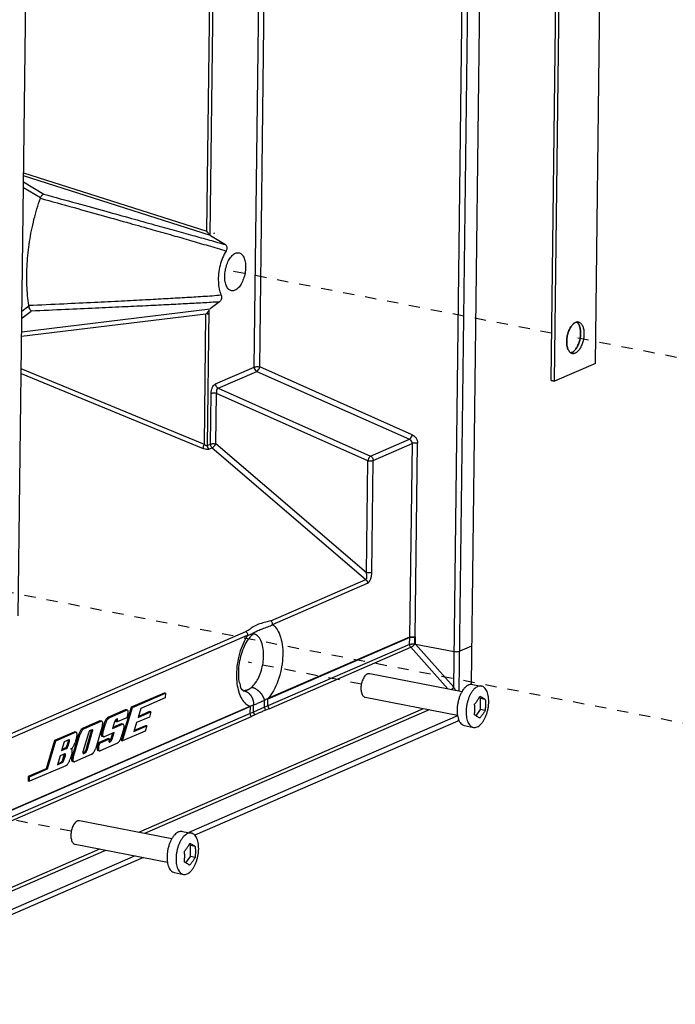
# Model space of a CAD drawing. Header units: inches. Extents: x -1 to 205, y 81 to 217.
# Tile 72 of 108: x 90.57 to 97.02, y 146.46 to 156.15. Entities that reach past the tile are written whole.
import ezdxf

# ---------------------------------------------------------------- set-up
doc = ezdxf.new("R2010")
doc.units = ezdxf.units.IN
doc.header["$LTSCALE"] = 1.1
doc.header["$MEASUREMENT"] = 0
doc.linetypes.add('DASHED', pattern=[0.2, 0.1, -0.1])
doc.layers.get('0').update_dxf_attribs({"linetype": 'CONTINUOUS'})
doc.layers.add('3_ALL_AXES', color=7, linetype='CONTINUOUS')

msp = doc.modelspace()

# ---------------------------------------------------------------- linework, layer by layer
at = {"color": 7, "linetype": 'Continuous'}
for p, q in [((95.1797, 163.1936), (95.0136, 149.612)), ((94.8983, 149.5467), (95.0643, 163.1251)), ((94.8449, 149.5832), (95.0096, 163.0468)), ((96.2379, 152.769), (96.3588, 162.6552)), ((95.8012, 152.6004), (95.9221, 162.4866)), ((95.8343, 152.594), (95.9552, 162.4802)), ((92.934, 152.735), (93.05, 162.2295)), ((92.8801, 152.7321), (92.996, 162.2061)), ((90.5571, 150.2846), (90.678, 160.1706)), ((92.4152, 154.0679), (92.4548, 157.3056)), ((92.4834, 157.3513), (92.4428, 154.0317)), ((92.4496, 154.0257), (90.61, 154.6136)), ((90.6104, 154.6446), (92.4152, 154.0679)), ((90.7762, 154.3962), (90.6086, 154.4966)), ((90.6093, 154.5533), (90.8093, 154.4334)), ((90.7751, 154.3929), (90.7762, 154.3962)), ((92.4496, 154.0257), (92.5975, 153.9371)), ((90.5938, 153.2824), (90.6626, 153.3336)), ((90.6626, 153.3336), (90.6622, 153.3368)), ((92.5372, 153.3734), (92.4477, 153.3068)), ((92.4052, 153.254), (90.5907, 153.033)), ((90.5913, 153.0807), (92.4477, 153.3068)), ((90.5929, 153.2133), (90.6863, 153.2828)), ((92.3896, 151.9721), (92.4052, 153.254)), ((92.4337, 153.2907), (92.4175, 151.961)), ((96.0702, 153.1757), (96.066, 153.1763)), ((96.066, 153.1763), (96.0702, 153.1757)), ((96.0103, 152.8665), (96.0146, 152.8659)), ((96.0146, 152.8659), (96.0103, 152.8665)), ((96.0253, 152.8894), (96.0293, 152.8931)), ((96.0293, 152.8931), (96.0253, 152.8894)), ((92.4986, 152.5666), (92.8801, 152.7321)), ((94.4356, 152.0665), (92.934, 152.735)), ((96.2379, 152.7691), (95.8343, 152.5941)), ((96.2379, 152.769), (95.8343, 152.594)), ((90.5863, 152.6707), (92.3774, 151.9317)), ((92.3896, 151.9721), (90.5868, 152.7159)), ((92.524, 152.5248), (92.9055, 152.6903)), ((92.9055, 152.6903), (94.4071, 152.0218)), ((92.4955, 152.565), (92.4986, 152.5666)), ((95.8012, 152.6006), (95.8343, 152.5941)), ((95.8343, 152.594), (95.8012, 152.6004)), ((92.4493, 151.9748), (92.4554, 152.4712)), ((92.5031, 151.9777), (92.5092, 152.4741)), ((93.9971, 151.8117), (92.5092, 152.4741)), ((92.5236, 152.5247), (92.5229, 152.5243)), ((92.524, 152.5248), (94.0256, 151.8564)), ((92.4175, 151.961), (92.4493, 151.9748)), ((93.9836, 150.7091), (92.5031, 151.9777)), ((94.0256, 151.8564), (94.4071, 152.0218)), ((94.0509, 151.8146), (94.433, 151.9803)), ((94.433, 151.9803), (94.4097, 150.0757)), ((94.4635, 150.0786), (94.4868, 151.9832)), ((92.4334, 151.9253), (92.4652, 151.9391)), ((92.4652, 151.9391), (93.9783, 150.6426)), ((93.9836, 150.7091), (93.9971, 151.8117)), ((94.0374, 150.712), (94.0509, 151.8146)), ((93.0441, 150.2374), (93.9783, 150.6426)), ((93.06, 150.2018), (93.9953, 150.6074)), ((89.8578, 148.8557), (92.7987, 150.131)), ((89.8738, 148.82), (92.8146, 150.0954)), ((92.84, 150.0768), (92.8422, 150.08)), ((94.4097, 150.0757), (93.0154, 149.471)), ((94.4098, 150.0724), (93.0155, 149.4677)), ((94.409, 150.0045), (94.4098, 150.0724)), ((94.4098, 150.0724), (94.4097, 150.0757)), ((94.46, 150.0078), (94.4609, 150.0757)), ((94.4609, 150.0757), (94.4635, 150.0786)), ((94.467, 150.0747), (94.4635, 150.0786)), ((94.4662, 150.0067), (94.467, 150.0747)), ((94.409, 150.0045), (93.0146, 149.3998)), ((93.0264, 149.3715), (94.4207, 149.9762)), ((94.4207, 149.9762), (94.7851, 149.5686)), ((94.4662, 150.0067), (94.8492, 149.9351)), ((94.8449, 149.5832), (94.4662, 150.0067)), ((95.0182, 149.9879), (94.9031, 149.938)), ((92.727, 149.5388), (92.7296, 149.5304)), ((92.7685, 149.5498), (92.7704, 149.5496)), ((92.7704, 149.5496), (92.7779, 149.549)), ((92.7779, 149.549), (92.7851, 149.5472)), ((92.7851, 149.5472), (92.7922, 149.5448)), ((95.0275, 149.6119), (95.1159, 149.5947)), ((91.9924, 149.5262), (91.6686, 149.3858)), ((91.6819, 149.3831), (92.0056, 149.5235)), ((92.005, 149.4785), (91.7631, 149.3736)), ((92.0056, 149.5235), (91.9924, 149.5262)), ((92.0056, 149.5235), (92.005, 149.4785)), ((92.9813, 149.3859), (92.9821, 149.4538)), ((93.0154, 149.471), (93.0106, 149.4683)), ((93.0146, 149.3998), (93.0155, 149.4677)), ((93.0154, 149.471), (93.0155, 149.4677)), ((95.0939, 149.4811), (95.1019, 149.4951)), ((95.1077, 149.4729), (95.0939, 149.4812)), ((95.1064, 149.365), (95.1077, 149.4729)), ((95.1539, 149.4639), (95.1077, 149.4729)), ((92.8417, 149.3957), (89.8292, 148.0893)), ((92.8418, 149.3924), (89.8292, 148.086)), ((91.6102, 149.3605), (91.4467, 149.2896)), ((91.46, 149.2869), (91.6235, 149.3578)), ((91.6686, 149.3858), (91.5715, 149.0575)), ((91.5849, 149.0551), (91.6819, 149.3831)), ((91.616, 149.3611), (91.6102, 149.3605)), ((91.6235, 149.3578), (91.6102, 149.3605)), ((91.6238, 149.3596), (91.6159, 149.3612)), ((91.6292, 149.3584), (91.6235, 149.3578)), ((91.6819, 149.3831), (91.6686, 149.3858)), ((91.7631, 149.3736), (91.7373, 149.2865)), ((91.7373, 149.2865), (91.8629, 149.3409)), ((91.8498, 149.3437), (91.7402, 149.2962)), ((91.7438, 148.1588), (94.5466, 149.3743)), ((91.8023, 148.1474), (94.6052, 149.3629)), ((91.8629, 149.3409), (91.8477, 149.2897)), ((91.8629, 149.3409), (91.8498, 149.3437)), ((92.841, 149.3245), (92.8418, 149.3924)), ((92.8726, 149.3388), (92.841, 149.3245)), ((92.8417, 149.3957), (92.8465, 149.3971)), ((92.8418, 149.3924), (92.8417, 149.3957)), ((92.8726, 149.3388), (92.8734, 149.4067)), ((92.9813, 149.3859), (92.8726, 149.3388)), ((93.0146, 149.3998), (92.9813, 149.3859)), ((93.0264, 149.3715), (92.9924, 149.3583)), ((95.0626, 149.3019), (95.1064, 149.365)), ((95.1525, 149.356), (95.1064, 149.365)), ((92.841, 149.3245), (89.8284, 148.018)), ((89.8402, 147.9897), (92.8527, 149.2962)), ((91.3591, 149.2516), (91.1956, 149.1807)), ((91.2088, 149.1779), (91.3724, 149.2489)), ((91.3649, 149.2522), (91.3591, 149.2516)), ((91.3724, 149.2489), (91.3591, 149.2516)), ((91.3727, 149.2507), (91.3648, 149.2523)), ((91.3781, 149.2495), (91.3724, 149.2489)), ((91.4467, 149.2896), (91.46, 149.2869)), ((91.5059, 149.2442), (91.4862, 149.1776)), ((91.5071, 149.2479), (91.5059, 149.2442)), ((91.5081, 149.2505), (91.5071, 149.2479)), ((91.5105, 149.2557), (91.5081, 149.2505)), ((91.5218, 149.2595), (91.5172, 149.2439)), ((91.5306, 149.2415), (91.5172, 149.2439)), ((91.5351, 149.2569), (91.5218, 149.2595)), ((91.5226, 149.2688), (91.5228, 149.2658)), ((91.5295, 149.2723), (91.5236, 149.2698)), ((91.5317, 149.2726), (91.5295, 149.2723)), ((91.6269, 149.2833), (91.5306, 149.2415)), ((91.5306, 149.2415), (91.5351, 149.2569)), ((91.6375, 149.3192), (91.6269, 149.2833)), ((91.8477, 149.2897), (91.7222, 149.2352)), ((94.8817, 149.301), (92.2359, 148.1536)), ((94.8852, 149.2503), (92.2958, 148.1274)), ((92.8848, 149.3116), (92.8527, 149.2962)), ((94.8852, 149.2503), (94.8923, 149.2638)), ((95.0626, 149.302), (95.0473, 149.3104)), ((91.1956, 149.1807), (91.2088, 149.1779)), ((91.2765, 149.1531), (91.222, 148.9686)), ((91.2353, 148.966), (91.2898, 149.1505)), ((91.2842, 149.166), (91.2667, 149.1584)), ((91.2773, 149.1567), (91.2765, 149.1531)), ((91.2898, 149.1505), (91.2765, 149.1531)), ((91.2772, 149.1629), (91.2775, 149.1594)), ((91.2775, 149.1594), (91.2773, 149.1567)), ((91.2865, 149.1662), (91.2842, 149.166)), ((91.3864, 149.2103), (91.3198, 148.9848)), ((91.4023, 149.2255), (91.3765, 149.1384)), ((91.3899, 149.1358), (91.4156, 149.2229)), ((91.4156, 149.2229), (91.4023, 149.2255)), ((91.4862, 149.1776), (91.5826, 149.2194)), ((91.5693, 149.2221), (91.4891, 149.1873)), ((91.5751, 149.2227), (91.5693, 149.2221)), ((91.5826, 149.2194), (91.5693, 149.2221)), ((91.5966, 149.1808), (91.5709, 149.0937)), ((91.5829, 149.2212), (91.575, 149.2228)), ((91.5883, 149.22), (91.5826, 149.2194)), ((91.8068, 149.1513), (91.5849, 149.0551)), ((91.7222, 149.2352), (91.6964, 149.1481)), ((91.6964, 149.1481), (91.822, 149.2026)), ((91.8089, 149.2053), (91.6993, 149.1578)), ((91.822, 149.2026), (91.8068, 149.1513)), ((91.822, 149.2026), (91.8089, 149.2053)), ((94.9488, 149.206), (95.0372, 149.1889)), ((90.9152, 149.0591), (90.8334, 148.7823)), ((90.8467, 148.7796), (90.9285, 149.0564)), ((91.108, 149.1427), (90.9152, 149.0591)), ((90.9285, 149.0564), (90.9152, 149.0591)), ((90.9285, 149.0564), (91.1212, 149.14)), ((91.0097, 149.0469), (90.984, 148.9598)), ((91.0564, 149.0672), (91.0097, 149.0469)), ((91.0487, 149.0544), (91.0351, 149.0082)), ((91.0484, 149.0056), (91.0621, 149.0517)), ((91.0487, 149.0544), (91.0621, 149.0517)), ((91.0495, 149.0641), (91.0497, 149.0607)), ((91.0587, 149.0675), (91.0564, 149.0672)), ((91.1512, 149.1166), (91.0845, 148.8911)), ((91.0978, 148.8885), (91.1645, 149.114)), ((91.1138, 149.1433), (91.108, 149.1427)), ((91.1212, 149.14), (91.108, 149.1427)), ((91.1216, 149.1418), (91.1137, 149.1434)), ((91.1353, 149.1014), (91.1171, 149.0399)), ((91.127, 149.1406), (91.1212, 149.14)), ((91.1645, 149.114), (91.1512, 149.1166)), ((91.2489, 149.1328), (91.1944, 148.9483)), ((91.4428, 149.0778), (91.3463, 149.036)), ((91.3596, 149.0333), (91.4559, 149.0751)), ((91.3765, 149.1384), (91.3899, 149.1358)), ((91.3984, 149.0965), (91.3851, 149.0989)), ((91.3983, 149.0965), (91.4039, 149.0972)), ((91.5003, 149.139), (91.4039, 149.0972)), ((91.4559, 149.0751), (91.4428, 149.0778)), ((91.4559, 149.0751), (91.4514, 149.0597)), ((91.4628, 149.0468), (91.4556, 149.0483)), ((91.457, 149.0443), (91.4628, 149.0468)), ((91.4841, 149.132), (91.4672, 149.075)), ((91.4806, 149.0724), (91.4672, 149.075)), ((91.4806, 149.0724), (91.5003, 149.139)), ((91.5849, 149.0551), (91.5715, 149.0575)), ((90.984, 148.9598), (91.0307, 148.98)), ((91.0174, 148.9828), (90.9868, 148.9695)), ((91.0174, 148.9828), (91.0307, 148.98)), ((91.0351, 149.0082), (91.0484, 149.0056)), ((91.0728, 148.9759), (91.075, 148.977)), ((91.0785, 148.9766), (91.0728, 148.9759)), ((91.222, 148.9686), (91.2353, 148.966)), ((91.3463, 149.036), (91.3356, 149)), ((91.3356, 149), (91.349, 148.9974)), ((91.3575, 148.9581), (91.3442, 148.9605)), ((91.3596, 149.0333), (91.3463, 149.036)), ((91.349, 148.9974), (91.3596, 149.0333)), ((91.3574, 148.9581), (91.363, 148.9588)), ((91.5265, 149.0297), (91.363, 148.9588)), ((91.4547, 149.044), (91.457, 149.0443)), ((91.457, 149.0443), (91.4548, 149.0447)), ((90.9688, 148.9085), (90.9431, 148.8214)), ((91.0155, 148.9288), (90.9688, 148.9085)), ((91.0078, 148.916), (90.9942, 148.8698)), ((90.9942, 148.8698), (91.0075, 148.8672)), ((91.0075, 148.8672), (91.0212, 148.9134)), ((91.0078, 148.916), (91.0212, 148.9134)), ((91.0086, 148.9257), (91.0088, 148.9223)), ((91.0178, 148.9291), (91.0155, 148.9288)), ((91.0868, 148.9374), (91.0686, 148.8759)), ((91.0845, 148.8911), (91.0978, 148.8885)), ((91.2754, 148.9208), (91.1119, 148.8499)), ((91.2043, 148.9431), (91.1947, 148.939)), ((91.1977, 148.9326), (91.2, 148.9328)), ((91.1979, 148.9333), (91.2, 148.9328)), ((91.2, 148.9328), (91.2176, 148.9404)), ((91.2043, 148.9431), (91.2176, 148.9404)), ((90.8334, 148.7823), (90.6564, 148.7055)), ((91.0243, 148.8119), (90.6691, 148.6579)), ((90.6697, 148.7029), (90.8467, 148.7796)), ((90.8334, 148.7823), (90.8467, 148.7796)), ((90.9431, 148.8214), (90.9898, 148.8417)), ((90.9765, 148.8444), (90.9459, 148.8311)), ((90.9898, 148.8417), (90.9765, 148.8444)), ((91.1064, 148.8492), (91.0931, 148.8516)), ((91.1063, 148.8492), (91.1119, 148.8499)), ((90.6564, 148.7055), (90.6558, 148.6603)), ((90.6691, 148.6579), (90.6558, 148.6603)), ((90.6697, 148.7029), (90.6564, 148.7055)), ((90.6691, 148.6579), (90.6697, 148.7029)), ((92.1727, 148.1658), (92.2611, 148.1487)), ((88.6766, 146.8286), (91.3604, 147.9925)), ((92.2391, 148.0351), (92.2471, 148.049)), ((92.2529, 148.0268), (92.2391, 148.0351)), ((92.2516, 147.9189), (92.2529, 148.0268)), ((92.2991, 148.0179), (92.2529, 148.0268)), ((91.7918, 147.9088), (88.4618, 146.4647)), ((91.7087, 147.925), (88.6275, 146.5887)), ((88.6555, 146.7828), (91.4189, 147.9812)), ((92.2079, 147.8559), (92.2516, 147.9189)), ((92.2978, 147.91), (92.2516, 147.9189)), ((92.2079, 147.8559), (92.1925, 147.8643)), ((92.094, 147.76), (92.1824, 147.7429))]:
    msp.add_line(p, q, dxfattribs=at)
at = {"color": 4, "linetype": 'DASHED'}
for p, q in [((95.8069, 153.0664), (92.597, 153.6889)), ((97.4671, 152.7443), (95.9614, 153.0364)), ((97.4234, 149.1666), (90.2806, 150.552)), ((93.9343, 149.6134), (92.8197, 149.8295)), ((91.0795, 148.1673), (89.6335, 148.4478))]:
    msp.add_line(p, q, dxfattribs=at)
at = {"color": 7, "linetype": 'Continuous'}
for centre, major_axis, ratio, start_param, end_param in [((92.4609, 154.0628), (-0.0107, -0.0375), 0.746958, 1.252625, 1.545579), ((92.4512, 153.2714), (0.0028, -0.0359), 0.940354, -1.54383, -0.990423)]:
    msp.add_ellipse(centre, major_axis=major_axis, ratio=ratio, start_param=start_param, end_param=end_param, dxfattribs=at)
for points, start_tangent, end_tangent in [([(90.6622, 153.3368), (90.6434, 153.5364), (90.6457, 153.7484), (90.669, 153.9664), (90.7126, 154.1835), (90.7751, 154.3929)], (-0.151118, 0.988516), (0.331279, 0.943533)), ([(90.7751, 154.3929), (91.1068, 154.3008), (91.3977, 154.2195), (91.655, 154.1476), (91.8822, 154.0836), (92.0775, 154.0279), (92.2543, 153.9772), (92.4274, 153.9271), (92.6022, 153.8742)], (0.963662, -0.267124), (0.949964, -0.312359)), ([(90.7762, 154.3962), (90.7838, 154.4135), (90.7957, 154.4275), (90.8093, 154.4334)], (0.278378, 0.960472), (0.999774, 0.021282)), ([(90.8093, 154.4334), (91.1336, 154.3439), (91.4202, 154.2648), (91.6735, 154.1947), (91.8967, 154.1329), (92.0935, 154.0783), (92.2744, 154.0279), (92.4396, 153.9817), (92.5975, 153.9371)], (0.963991, -0.265935), (0.961937, -0.273273)), ([(92.4428, 154.0317), (92.4353, 154.0411), (92.426, 154.0533), (92.4152, 154.0679)], (-0.637581, 0.770383), (-0.590463, 0.807065)), ([(92.5975, 153.9371), (92.6054, 153.9284), (92.6097, 153.9156), (92.6104, 153.9011), (92.6078, 153.8867), (92.6022, 153.8742)], (0.857698, -0.514155), (-0.526108, -0.850418)), ([(92.6022, 153.8742), (92.5686, 153.8076), (92.5438, 153.7313), (92.5295, 153.6507), (92.5268, 153.5715), (92.5357, 153.4992), (92.5557, 153.4391)], (-0.526108, -0.850418), (0.431431, -0.902146)), ([(92.5901, 153.6259), (92.5958, 153.6844), (92.611, 153.7415), (92.6342, 153.7916), (92.6631, 153.8299), (92.6949, 153.8525), (92.7264, 153.8573), (92.7278, 153.8571)], (0.012225, 0.999925), (0.984578, -0.174948)), ([(92.7278, 153.8571), (92.7547, 153.8439), (92.7769, 153.8134), (92.7908, 153.769), (92.7952, 153.7148)], (0.984578, -0.174948), (-0.012225, -0.999925)), ([(92.7952, 153.7148), (92.7895, 153.6564), (92.7743, 153.5993), (92.7511, 153.5492), (92.7222, 153.5109), (92.6904, 153.4883), (92.6588, 153.4834), (92.6555, 153.484)], (-0.012225, -0.999925), (-0.976168, 0.217015)), ([(92.6555, 153.484), (92.6306, 153.4969), (92.6084, 153.5273), (92.5944, 153.5718), (92.5901, 153.6259)], (-0.976168, 0.217015), (0.012225, 0.999925)), ([(92.5557, 153.4391), (92.3741, 153.4252), (92.1947, 153.4142), (92.0113, 153.4036), (91.8088, 153.3924), (91.5732, 153.3803), (91.3067, 153.3673), (91.0055, 153.3527), (90.6622, 153.3368)], (-0.995188, -0.097989), (-0.998946, -0.045905)), ([(92.5557, 153.4391), (92.5587, 153.4276), (92.5583, 153.4135), (92.5545, 153.3984), (92.5472, 153.3842), (92.5372, 153.3734)], (0.431431, -0.902146), (-0.802287, -0.596938)), ([(90.6863, 153.2828), (90.6748, 153.2965), (90.6664, 153.3153), (90.6626, 153.3336)], (-0.796385, 0.60479), (-0.084345, 0.996437)), ([(92.5372, 153.3734), (92.3737, 153.3635), (92.203, 153.3542), (92.0158, 153.3446), (91.8118, 153.3346), (91.5804, 153.3236), (91.3181, 153.3114), (91.0214, 153.2979), (90.6863, 153.2828)], (-0.997916, -0.064524), (-0.998995, -0.04483)), ([(92.4337, 153.2907), (92.4262, 153.2793), (92.4165, 153.2669), (92.4052, 153.254)], (-0.513886, -0.857858), (-0.679721, -0.733471)), ([(95.9959, 153.1281), (95.9773, 153.0921)], (-0.540296, -0.841475), (-0.381726, -0.924276)), ([(95.9773, 153.0921), (95.9959, 153.1281)], (0.381743, 0.924269), (0.540268, 0.841493)), ([(96.0181, 153.1555), (95.9959, 153.1281)], (-0.725972, -0.687724), (-0.540296, -0.841475)), ([(95.9959, 153.1281), (96.0181, 153.1555)], (0.540268, 0.841493), (0.725986, 0.68771)), ([(96.0421, 153.172), (96.0181, 153.1555)], (-0.917444, -0.397864), (-0.725972, -0.687724)), ([(96.0181, 153.1555), (96.0421, 153.172)], (0.725986, 0.68771), (0.917444, 0.397864)), ([(96.0702, 153.1757), (96.0878, 153.1679), (96.1057, 153.1478), (96.1184, 153.1172), (96.1246, 153.0792), (96.1241, 153.0359), (96.1168, 152.9921), (96.1032, 152.95), (96.0847, 152.9141), (96.0624, 152.8866), (96.0384, 152.8702)], (0.980383, -0.1971), (-0.917444, -0.397864)), ([(96.0545, 153.1758), (96.0421, 153.172)], (-0.985227, -0.171252), (-0.917444, -0.397864)), ([(96.0421, 153.172), (96.0545, 153.1758)], (0.917444, 0.397864), (0.985218, 0.171306)), ([(96.066, 153.1763), (96.0545, 153.1758)], (-0.995809, 0.091457), (-0.985227, -0.171252)), ([(96.0545, 153.1758), (96.066, 153.1763)], (0.985218, 0.171306), (0.9958, -0.091558)), ([(96.0546, 153.1744), (96.0726, 153.1542)], (0.81679, -0.576935), (0.515811, -0.856702)), ([(96.0725, 153.1542), (96.0547, 153.1744)], (-0.516113, 0.85652), (-0.816137, 0.577858)), ([(96.0852, 153.1237), (96.0725, 153.1542)], (-0.264864, 0.964286), (-0.516113, 0.85652)), ([(96.0726, 153.1542), (96.0852, 153.1237)], (0.515811, -0.856702), (0.264902, -0.964275)), ([(96.0915, 153.0855), (96.0852, 153.1237)], (-0.071186, 0.997463), (-0.264864, 0.964286)), ([(96.0852, 153.1237), (96.0915, 153.0855)], (0.264902, -0.964275), (0.071159, -0.997465)), ([(95.9637, 153.0502), (95.9565, 153.0062)], (-0.23515, -0.971959), (-0.089982, -0.995943)), ([(95.9565, 153.0062), (95.9637, 153.0502)], (0.089999, 0.995942), (0.235134, 0.971963)), ([(95.9773, 153.0921), (95.9637, 153.0502)], (-0.381726, -0.924276), (-0.23515, -0.971959)), ([(95.9637, 153.0502), (95.9773, 153.0921)], (0.235134, 0.971963), (0.381743, 0.924269)), ([(96.0837, 152.9984), (96.091, 153.0424)], (0.235134, 0.971963), (0.09, 0.995942)), ([(96.091, 153.0424), (96.0837, 152.9984)], (-0.089982, -0.995943), (-0.235151, -0.971959)), ([(96.091, 153.0424), (96.0915, 153.0855)], (0.09, 0.995942), (-0.071186, 0.997463)), ([(96.0915, 153.0855), (96.091, 153.0424)], (0.071159, -0.997465), (-0.089982, -0.995943)), ([(95.9565, 153.0062), (95.9559, 152.9631)], (-0.089982, -0.995943), (0.071159, -0.997465)), ([(95.9559, 152.9631), (95.9565, 153.0062)], (-0.071187, 0.997463), (0.089999, 0.995942)), ([(95.9559, 152.9631), (95.9622, 152.9249)], (0.071159, -0.997465), (0.264903, -0.964275)), ([(95.9622, 152.9249), (95.9559, 152.9631)], (-0.264865, 0.964285), (-0.071187, 0.997463)), ([(95.9622, 152.9249), (95.9749, 152.8944)], (0.264903, -0.964275), (0.516098, -0.85653)), ([(95.9749, 152.8944), (95.9622, 152.9249)], (-0.516114, 0.85652), (-0.264865, 0.964285)), ([(96.0293, 152.8931), (96.0515, 152.9205)], (0.725986, 0.687709), (0.540269, 0.841492)), ([(96.0515, 152.9205), (96.0293, 152.8931)], (-0.540297, -0.841475), (-0.7259, -0.687801)), ([(96.0515, 152.9205), (96.0701, 152.9565)], (0.540269, 0.841492), (0.381743, 0.924269)), ([(96.0701, 152.9565), (96.0515, 152.9205)], (-0.381726, -0.924276), (-0.540297, -0.841475)), ([(96.0701, 152.9565), (96.0837, 152.9984)], (0.381743, 0.924269), (0.235134, 0.971963)), ([(96.0837, 152.9984), (96.0701, 152.9565)], (-0.235151, -0.971959), (-0.381726, -0.924276)), ([(95.9749, 152.8944), (95.9928, 152.8742)], (0.516098, -0.85653), (0.81679, -0.576935)), ([(95.9927, 152.8742), (95.9749, 152.8944)], (-0.816139, 0.577856), (-0.516114, 0.85652)), ([(96.0103, 152.8665), (95.9927, 152.8742)], (-0.980383, 0.1971), (-0.816139, 0.577856)), ([(95.9928, 152.8742), (96.0103, 152.8665)], (0.81679, -0.576935), (0.980383, -0.197104)), ([(95.9929, 152.8728), (96.0053, 152.8766)], (0.985274, 0.170984), (0.917444, 0.397864)), ([(96.0053, 152.8766), (95.9929, 152.8728)], (-0.917444, -0.397864), (-0.985283, -0.17093)), ([(96.0053, 152.8766), (96.0253, 152.8894)], (0.917444, 0.397864), (0.758737, 0.651397)), ([(96.0146, 152.8659), (96.0384, 152.8702)], (0.995801, -0.091542), (0.917444, 0.397864)), ([(96.0384, 152.8702), (96.0146, 152.8659)], (-0.917444, -0.397864), (-0.995838, 0.091138)), ([(92.8801, 152.7321), (92.895, 152.7358), (92.9147, 152.7368), (92.934, 152.735)], (0.917444, 0.397864), (0.982959, -0.183827)), ([(92.8801, 152.7321), (92.8832, 152.7151), (92.8923, 152.7001), (92.9055, 152.6903)], (-0.012225, -0.999925), (0.910208, -0.414151)), ([(92.9055, 152.6903), (92.9168, 152.6997), (92.9273, 152.7161), (92.934, 152.735)], (0.909477, 0.415755), (0.217766, 0.976001)), ([(92.4554, 152.4712), (92.4587, 152.5008), (92.4674, 152.5288), (92.4803, 152.5512), (92.4955, 152.565)], (0.012199, 0.999926), (0.869283, 0.494315)), ([(92.4986, 152.5666), (92.5017, 152.5496), (92.5108, 152.5347), (92.524, 152.5248)], (-0.012225, -0.999925), (0.910208, -0.414151)), ([(92.5092, 152.4741), (92.4903, 152.4759), (92.4707, 152.4749), (92.4554, 152.4712)], (-0.982958, 0.18383), (-0.91744, -0.397874)), ([(92.523, 152.5244), (92.5136, 152.5139), (92.5086, 152.4961), (92.5092, 152.4741)], (-0.882305, -0.470679), (0.182976, -0.983117)), ([(94.4071, 152.0218), (94.4185, 152.0313), (94.4289, 152.0476), (94.4356, 152.0665)], (0.909452, 0.415809), (0.160859, 0.986977)), ([(94.4356, 152.0665), (94.4562, 152.053), (94.4728, 152.033), (94.4834, 152.0088), (94.4868, 151.9832)], (0.913571, -0.406678), (-0.012221, -0.999925)), ([(92.3774, 151.9317), (92.3775, 151.9332), (92.3776, 151.9348), (92.3778, 151.9363), (92.3781, 151.938), (92.3784, 151.9398), (92.3788, 151.9416), (92.3792, 151.9436), (92.3797, 151.9456), (92.3803, 151.9477), (92.3809, 151.9498), (92.3816, 151.952), (92.3823, 151.9542), (92.3831, 151.9565), (92.3839, 151.9587), (92.3848, 151.9609), (92.3856, 151.9632), (92.3865, 151.9653), (92.3875, 151.9675), (92.3885, 151.9698), (92.3896, 151.9721)], (0.028009, 0.999608), (0.427805, 0.903871)), ([(92.3896, 151.9721), (92.3913, 151.9706), (92.3931, 151.9692), (92.3949, 151.9679), (92.3966, 151.9667), (92.3988, 151.9653), (92.401, 151.964), (92.4026, 151.9631), (92.4042, 151.9624), (92.4056, 151.9618), (92.407, 151.9613), (92.4083, 151.9609), (92.4096, 151.9606), (92.4114, 151.9603), (92.413, 151.9602), (92.4142, 151.9602), (92.4154, 151.9604), (92.4165, 151.9606), (92.4175, 151.961)], (0.759807, -0.650148), (0.917466, 0.397815)), ([(92.4175, 151.961), (92.4175, 151.9585), (92.4177, 151.956), (92.418, 151.9538), (92.4184, 151.9515), (92.4189, 151.9492), (92.4196, 151.9469), (92.4203, 151.9446), (92.4212, 151.9423), (92.4223, 151.9401), (92.4234, 151.9379), (92.4246, 151.9358), (92.4259, 151.9338), (92.4273, 151.9318), (92.4288, 151.93), (92.4311, 151.9275), (92.4334, 151.9253)], (-0.012235, -0.999925), (0.753775, -0.657133)), ([(92.4493, 151.9748), (92.4511, 151.9616), (92.4566, 151.9492), (92.4652, 151.9391)], (-0.012225, -0.999925), (0.753915, -0.656972)), ([(92.4493, 151.9748), (92.4642, 151.9785), (92.4838, 151.9796), (92.5031, 151.9777)], (0.917444, 0.397864), (0.982959, -0.183827)), ([(92.4652, 151.9391), (92.4779, 151.9478), (92.4917, 151.9619), (92.5031, 151.9777)], (0.90852, 0.417842), (0.510068, 0.860134)), ([(94.4071, 152.0218), (94.4206, 152.0121), (94.4298, 151.9973), (94.433, 151.9803)], (0.917193, -0.398442), (-0.0118, -0.99993)), ([(94.4868, 151.9832), (94.468, 151.9851), (94.4484, 151.9841), (94.433, 151.9803)], (-0.982959, 0.183827), (-0.917444, -0.397864)), ([(92.4334, 151.9253), (92.419, 151.9225), (92.4001, 151.9244), (92.3774, 151.9317)], (-0.917477, -0.397789), (-0.924614, 0.380905)), ([(94.0256, 151.8564), (94.0142, 151.847), (94.0038, 151.8306), (93.9971, 151.8117)], (-0.909452, -0.415809), (-0.217805, -0.975992)), ([(94.0256, 151.8564), (94.0388, 151.8465), (94.0478, 151.8316), (94.0509, 151.8146)], (0.910208, -0.414151), (-0.012225, -0.999925)), ([(93.9971, 151.8117), (94.0164, 151.8098), (94.0361, 151.8109), (94.0509, 151.8146)], (0.982959, -0.183827), (0.917444, 0.397864)), ([(93.9785, 150.6425), (93.9845, 150.6488), (93.9881, 150.6598), (93.989, 150.6742), (93.9876, 150.6909), (93.9836, 150.7091)], (0.890764, 0.454466), (-0.28037, 0.959892)), ([(94.0374, 150.712), (94.023, 150.7083), (94.0035, 150.7072), (93.9836, 150.7091)], (-0.917443, -0.397867), (-0.982959, 0.183827)), ([(93.9953, 150.6074), (94.01, 150.6199), (94.0234, 150.6428), (94.0334, 150.675), (94.0374, 150.712)], (0.917355, 0.398069), (0.012239, 0.999925)), ([(93.9783, 150.6426), (93.9869, 150.6325), (93.9924, 150.6201), (93.9943, 150.6069)], (0.753817, -0.657084), (-0.012225, -0.999925)), ([(93.0441, 150.2374), (92.9932, 150.2225), (92.9362, 150.2079), (92.8817, 150.1845), (92.8388, 150.1555), (92.7987, 150.131)], (-0.953127, -0.302571), (-0.866633, -0.498946)), ([(93.06, 150.2018), (93.0582, 150.215), (93.0527, 150.2273), (93.0441, 150.2374)], (0.012225, 0.999925), (-0.753915, 0.656972)), ([(92.7987, 150.131), (92.8072, 150.121), (92.8128, 150.1087), (92.8146, 150.0954)], (0.753917, -0.65697), (-0.012235, -0.999925)), ([(92.8481, 150.1055), (92.8803, 150.1229), (92.9165, 150.141), (92.9621, 150.1584), (93.0155, 150.1781), (93.06, 150.2018)], (0.906756, 0.421656), (0.797962, 0.602707)), ([(93.06, 150.2018), (93.1063, 150.1509), (93.1398, 150.0747), (93.158, 149.9787), (93.1596, 149.8701), (93.1445, 149.7568), (93.1137, 149.6473), (93.0696, 149.5496), (93.0154, 149.471)], (0.810002, -0.586427), (-0.651151, -0.758948)), ([(92.8146, 150.0954), (92.7702, 150.0119), (92.7357, 149.9153), (92.7136, 149.8119), (92.7053, 149.7087)], (-0.54109, -0.840965), (-0.01373, -0.999906)), ([(92.7702, 149.5481), (92.7614, 149.5587), (92.7464, 149.5905), (92.733, 149.644), (92.7271, 149.7165), (92.7322, 149.8013), (92.7492, 149.8891), (92.7765, 149.97), (92.8096, 150.0355), (92.84, 150.0768)], (0.997368, -0.072509), (0.584727, 0.81123)), ([(92.8146, 150.0954), (92.8481, 150.1055)], (0.994043, 0.108993), (0.906756, 0.421656)), ([(92.8422, 150.08), (92.8676, 150.103), (92.8704, 150.1043)], (0.572356, 0.820005), (0.907426, 0.420213)), ([(92.9726, 149.8962), (92.9662, 149.9772), (92.9453, 150.0438), (92.9121, 150.0894), (92.8718, 150.1092)], (0.012225, 0.999925), (-0.984554, 0.175083)), ([(94.4097, 150.0757), (94.4246, 150.0794), (94.4442, 150.0805), (94.4635, 150.0786)], (0.917444, 0.397864), (0.982959, -0.183827)), ([(94.4108, 150.0728), (94.4114, 150.0731), (94.4123, 150.0734), (94.4132, 150.0737), (94.4152, 150.0743), (94.4173, 150.0748), (94.4197, 150.0753), (94.4222, 150.0757), (94.4251, 150.0762), (94.428, 150.0765), (94.4315, 150.0768), (94.435, 150.077), (94.439, 150.0772), (94.443, 150.0772), (94.4474, 150.077), (94.4517, 150.0768), (94.4541, 150.0766), (94.4564, 150.0763), (94.4587, 150.076), (94.4598, 150.0759), (94.4609, 150.0757)], (0.931489, 0.363769), (0.987618, -0.156878)), ([(94.4609, 150.0757), (94.4629, 150.0746), (94.4649, 150.0737), (94.467, 150.0747)], (0.847097, -0.531438), (0.735891, 0.6771)), ([(94.409, 150.0045), (94.4098, 150.0048), (94.4106, 150.0051), (94.4115, 150.0054), (94.4124, 150.0058), (94.4144, 150.0063), (94.4165, 150.0069), (94.4189, 150.0074), (94.4214, 150.0078), (94.4242, 150.0082), (94.4272, 150.0086), (94.4307, 150.0089), (94.4342, 150.0091), (94.4382, 150.0092), (94.4422, 150.0093), (94.4466, 150.0091), (94.4509, 150.0089), (94.4532, 150.0087), (94.4556, 150.0084), (94.4578, 150.0081), (94.4589, 150.008), (94.46, 150.0078)], (0.917504, 0.397727), (0.987617, -0.156887)), ([(94.4207, 149.9762), (94.4148, 149.9847), (94.4108, 149.9943), (94.409, 150.0045)], (-0.660776, 0.750583), (-0.06318, 0.998002)), ([(94.4207, 149.9762), (94.4328, 149.9835), (94.447, 149.9949), (94.46, 150.0078)], (0.909042, 0.416704), (0.665185, 0.746679)), ([(94.46, 150.0078), (94.462, 150.0066), (94.4647, 150.0056), (94.4662, 150.0067)], (0.847095, -0.531442), (0.37261, 0.927988)), ([(94.8492, 149.9351), (94.8685, 149.9332), (94.8882, 149.9343), (94.9031, 149.938)], (0.982959, -0.183827), (0.917444, 0.397864)), ([(92.854, 149.582), (92.8918, 149.6251), (92.9246, 149.6823), (92.9501, 149.7497), (92.9665, 149.8227), (92.9726, 149.8962)], (0.749473, 0.662034), (0.012225, 0.999925)), ([(92.7053, 149.7087), (92.7104, 149.6173), (92.727, 149.5388)], (-0.011439, -0.999935), (0.291926, -0.956441)), ([(92.8164, 149.5569), (92.8134, 149.5556), (92.8091, 149.5541), (92.8048, 149.5527), (92.8005, 149.5515), (92.7961, 149.5506), (92.793, 149.55), (92.79, 149.5496), (92.7869, 149.5493), (92.7839, 149.5491), (92.7809, 149.549), (92.7779, 149.549)], (-0.917457, -0.397835), (-0.999779, 0.021002)), ([(92.7922, 149.5448), (92.8017, 149.5408), (92.8063, 149.5383), (92.811, 149.5357), (92.8162, 149.5322), (92.8214, 149.5285), (92.8312, 149.5199), (92.8359, 149.5151), (92.8404, 149.51), (92.8446, 149.5047), (92.8486, 149.499), (92.8523, 149.4932), (92.8558, 149.4871), (92.859, 149.4808), (92.8618, 149.4743), (92.8644, 149.4677), (92.8666, 149.4611), (92.8685, 149.4543), (92.8701, 149.4475), (92.8714, 149.4407), (92.8724, 149.4339), (92.8731, 149.4271), (92.8735, 149.4204), (92.8736, 149.4135), (92.8734, 149.4067)], (0.937078, -0.349119), (-0.047877, -0.998853)), ([(92.854, 149.582), (92.8491, 149.5778), (92.8443, 149.5739), (92.8396, 149.5704), (92.835, 149.5671), (92.829, 149.5634), (92.823, 149.56), (92.8197, 149.5584), (92.8164, 149.5569)], (-0.74956, -0.661936), (-0.917457, -0.397835)), ([(92.8687, 149.578), (92.8657, 149.5789), (92.854, 149.582)], (-0.947831, 0.318773), (-0.978366, 0.20688)), ([(92.9821, 149.4538), (92.9805, 149.4599), (92.9786, 149.466), (92.9764, 149.472), (92.974, 149.478), (92.9713, 149.484), (92.9683, 149.4901), (92.9649, 149.4961), (92.9613, 149.5022), (92.9575, 149.5081), (92.9533, 149.514), (92.9489, 149.5198), (92.9442, 149.5254), (92.9394, 149.5309), (92.9343, 149.5362), (92.929, 149.5413), (92.9236, 149.5461), (92.918, 149.5507), (92.9123, 149.555), (92.9065, 149.5591), (92.9007, 149.5628), (92.8948, 149.5663), (92.8889, 149.5694), (92.8838, 149.5719), (92.8787, 149.5742), (92.8737, 149.5762), (92.8687, 149.578)], (-0.239451, 0.970908), (-0.947831, 0.318772)), ([(94.8221, 149.5613), (94.8238, 149.5627), (94.8261, 149.5646), (94.8283, 149.5665), (94.8305, 149.5685), (94.8326, 149.5704), (94.8347, 149.5724), (94.8367, 149.5743), (94.8386, 149.5762), (94.8404, 149.5781), (94.8428, 149.5807), (94.8449, 149.5832)], (0.780679, 0.624933), (0.648735, 0.761014)), ([(94.8619, 149.5537), (94.8609, 149.5552), (94.8527, 149.5685), (94.8449, 149.5832)], (-0.570778, 0.821104), (-0.429872, 0.90289)), ([(94.925, 149.5417), (94.9183, 149.5296), (94.9043, 149.4992), (94.8928, 149.4661), (94.8842, 149.4313), (94.8787, 149.3957), (94.8766, 149.3606), (94.8779, 149.3269), (94.88, 149.3095)], (-0.510771, -0.859717), (0.152413, -0.988317)), ([(94.9905, 149.6071), (94.9711, 149.5957), (94.9523, 149.5786), (94.9345, 149.5563), (94.925, 149.5417)], (-0.917444, -0.397864), (-0.510771, -0.859717)), ([(95.0789, 149.5899), (95.0605, 149.5793), (95.0426, 149.5635), (95.0256, 149.543), (95.0099, 149.5184), (94.9961, 149.4904), (94.9845, 149.4597), (94.9754, 149.4271), (94.969, 149.3936), (94.9656, 149.36), (94.9652, 149.3273), (94.9678, 149.2963), (94.9734, 149.268), (94.9818, 149.243), (94.9928, 149.2221), (95.0061, 149.2058), (95.0213, 149.1946), (95.0372, 149.1889)], (-0.917444, -0.397864), (0.9816, -0.190951)), ([(94.9905, 149.6071), (95.0099, 149.6124), (95.0275, 149.6119)], (0.917444, 0.397864), (0.981793, -0.189955)), ([(95.0741, 149.1937), (95.0925, 149.2044), (95.1104, 149.2202), (95.1275, 149.2406), (95.1431, 149.2652), (95.1569, 149.2932), (95.1685, 149.324), (95.1777, 149.3565), (95.184, 149.3901), (95.1875, 149.4237), (95.1879, 149.4564), (95.1852, 149.4873), (95.1796, 149.5157), (95.1712, 149.5407), (95.1602, 149.5616), (95.1469, 149.5779), (95.1317, 149.5891), (95.1159, 149.5947)], (0.917444, 0.397864), (-0.9816, 0.190951)), ([(95.1159, 149.5947), (95.115, 149.5949), (95.0973, 149.5952), (95.0789, 149.5899)], (-0.9816, 0.190951), (-0.917444, -0.397864)), ([(92.7296, 149.5304), (92.7569, 149.4692), (92.7957, 149.4216), (92.8417, 149.3957)], (0.31273, -0.949842), (0.956771, -0.290844)), ([(92.9821, 149.4538), (92.9454, 149.4377), (92.9101, 149.4224), (92.8734, 149.4067)], (-0.914322, -0.404989), (-0.920536, -0.390658)), ([(93.0095, 149.4679), (93.0004, 149.4646), (92.9914, 149.4593), (92.9821, 149.4538)], (-0.966605, -0.25627), (-0.862445, -0.506151)), ([(93.0155, 149.4677), (93.0123, 149.4676), (93.0095, 149.4679)], (-0.997507, -0.070564), (-0.928609, 0.37106)), ([(95.0486, 149.4183), (95.0595, 149.4316), (95.0692, 149.4443), (95.078, 149.4566), (95.0863, 149.469), (95.0939, 149.4811)], (0.644886, 0.764279), (0.515378, 0.856963)), ([(95.1019, 149.4951), (95.112, 149.4896), (95.1214, 149.4843), (95.1302, 149.4791), (95.1385, 149.474), (95.1464, 149.469), (95.1539, 149.4639)], (0.881888, -0.47146), (0.821226, -0.570603)), ([(95.1539, 149.4639), (95.155, 149.445), (95.1556, 149.427), (95.1557, 149.4095), (95.1552, 149.3921), (95.1542, 149.3744), (95.1525, 149.356)], (0.077804, -0.996969), (-0.105175, -0.994454)), ([(91.6375, 149.3192), (91.64, 149.3351), (91.6379, 149.3491), (91.6319, 149.3574), (91.6292, 149.3583)], (0.283454, 0.958986), (-0.981952, 0.18913)), ([(92.8475, 149.3977), (92.8448, 149.3949), (92.8418, 149.3924)], (-0.612, -0.790858), (-0.775655, -0.631157)), ([(92.8734, 149.4067), (92.8647, 149.4044), (92.8562, 149.402), (92.8475, 149.3977)], (-0.965152, -0.261691), (-0.853552, -0.521007)), ([(92.8726, 149.3387), (92.8728, 149.3366), (92.8731, 149.3348), (92.8735, 149.333), (92.8745, 149.3294), (92.8751, 149.3276), (92.8758, 149.3258), (92.8766, 149.324), (92.8774, 149.3223), (92.8783, 149.3206), (92.8793, 149.3189), (92.8804, 149.3173), (92.8814, 149.3158), (92.8831, 149.3136), (92.8848, 149.3116)], (0.09964, -0.995024), (0.677818, -0.73523)), ([(92.9924, 149.3583), (92.957, 149.343), (92.9201, 149.3269), (92.8848, 149.3116)], (-0.937254, -0.348648), (-0.898642, -0.438682)), ([(92.9813, 149.3859), (92.983, 149.376), (92.9868, 149.3666), (92.9924, 149.3583)], (0.066893, -0.99776), (0.643064, -0.765812)), ([(93.0146, 149.3998), (93.0149, 149.3968), (93.0155, 149.3937), (93.0159, 149.3918), (93.0164, 149.39), (93.0169, 149.3881), (93.0176, 149.3863), (93.0183, 149.3845), (93.0191, 149.3827), (93.0199, 149.381), (93.0208, 149.3793), (93.0228, 149.3761), (93.0239, 149.3746), (93.025, 149.3731), (93.0264, 149.3715)], (0.063267, -0.997997), (0.660839, -0.750527)), ([(95.0473, 149.3104), (95.049, 149.3288), (95.05, 149.3465), (95.0504, 149.3639), (95.0504, 149.3813), (95.0498, 149.3993), (95.0486, 149.4183)], (0.105175, 0.994454), (-0.077804, 0.996969)), ([(95.1525, 149.356), (95.1446, 149.3421), (95.1365, 149.3292), (95.1281, 149.3167), (95.1193, 149.3045), (95.1098, 149.2921), (95.0993, 149.2792)], (-0.482763, -0.875751), (-0.644886, -0.764279)), ([(91.3868, 149.2402), (91.3807, 149.2485), (91.3781, 149.2494)], (-0.335869, 0.941909), (-0.981952, 0.18913)), ([(91.4467, 149.2896), (91.4293, 149.2766), (91.4139, 149.2544), (91.4023, 149.2255)], (-0.917444, -0.397864), (-0.283454, -0.958986)), ([(91.46, 149.2869), (91.4426, 149.2739), (91.4272, 149.2517), (91.4156, 149.2229)], (-0.917444, -0.397864), (-0.283454, -0.958986)), ([(91.5236, 149.2698), (91.5167, 149.2646), (91.5105, 149.2557)], (-0.917444, -0.397864), (-0.466431, -0.884558)), ([(91.5228, 149.2658), (91.5218, 149.2595)], (-0.015034, -0.999887), (-0.283454, -0.958986)), ([(91.5361, 149.2633), (91.5353, 149.2689), (91.5328, 149.2722), (91.5317, 149.2726)], (0.014862, 0.99989), (-0.984653, 0.174525)), ([(91.5351, 149.2569), (91.5361, 149.2633)], (0.283454, 0.958986), (0.014862, 0.99989)), ([(92.8527, 149.2962), (92.8514, 149.2978), (92.8502, 149.2993), (92.8492, 149.3008), (92.8472, 149.304), (92.8463, 149.3057), (92.8454, 149.3074), (92.8446, 149.3092), (92.8439, 149.311), (92.8433, 149.3128), (92.8427, 149.3147), (92.8422, 149.3165), (92.8418, 149.3184), (92.8413, 149.3214), (92.841, 149.3245)], (-0.660881, 0.750491), (-0.063373, 0.99799)), ([(94.88, 149.3095), (94.8825, 149.2958), (94.8903, 149.268)], (0.152413, -0.988317), (0.342084, -0.939669)), ([(94.8961, 149.2559), (94.8852, 149.2503)], (-0.862123, -0.506698), (-0.917168, -0.398502)), ([(94.8903, 149.268), (94.9011, 149.2446)], (0.342084, -0.939669), (0.500864, -0.865526)), ([(94.9011, 149.2446), (94.9146, 149.2261), (94.9303, 149.2132), (94.9477, 149.2063), (94.9488, 149.206)], (0.500864, -0.865526), (0.981793, -0.189955)), ([(95.0993, 149.2792), (95.0919, 149.2842), (95.0842, 149.2892), (95.0759, 149.2942), (95.0671, 149.2994), (95.0626, 149.302)], (-0.821226, 0.570603), (-0.870474, 0.492214)), ([(91.1956, 149.1807), (91.1782, 149.1677), (91.1628, 149.1455), (91.1512, 149.1166)], (-0.917444, -0.397864), (-0.283454, -0.958986)), ([(91.2088, 149.1779), (91.1915, 149.165), (91.1761, 149.1428), (91.1645, 149.114)], (-0.917444, -0.397864), (-0.283454, -0.958986)), ([(91.2536, 149.1443), (91.2489, 149.1328)], (-0.466389, -0.88458), (-0.283454, -0.958986)), ([(91.2667, 149.1584), (91.2597, 149.1532), (91.2536, 149.1443)], (-0.917444, -0.397864), (-0.466389, -0.88458)), ([(91.2898, 149.1505), (91.2908, 149.1569), (91.29, 149.1625), (91.2876, 149.1658), (91.2864, 149.1662)], (0.283454, 0.958986), (-0.984677, 0.174386)), ([(91.3864, 149.2103), (91.3888, 149.2262), (91.3868, 149.2402)], (0.283454, 0.958986), (-0.335869, 0.941909)), ([(91.5966, 149.1808), (91.5991, 149.1967), (91.597, 149.2107), (91.591, 149.219), (91.5883, 149.2199)], (0.283454, 0.958986), (-0.981952, 0.18913)), ([(95.0372, 149.1889), (95.038, 149.1887), (95.0558, 149.1885), (95.0741, 149.1937)], (0.9816, -0.190951), (0.917444, 0.397864)), ([(91.0497, 149.0607), (91.0487, 149.0544)], (-0.015034, -0.999887), (-0.283454, -0.958986)), ([(91.0621, 149.0517), (91.063, 149.0581), (91.0622, 149.0637), (91.0598, 149.067), (91.0587, 149.0674)], (0.283454, 0.958986), (-0.984677, 0.174386)), ([(91.1357, 149.1313), (91.1296, 149.1396), (91.127, 149.1405)], (-0.335869, 0.941909), (-0.981952, 0.18913)), ([(91.1353, 149.1014), (91.1377, 149.1173), (91.1357, 149.1313)], (0.283454, 0.958986), (-0.335869, 0.941909)), ([(91.3741, 149.1224), (91.3762, 149.1083), (91.3822, 149.1), (91.385, 149.0991)], (-0.012225, -0.999925), (0.984785, -0.173775)), ([(91.3765, 149.1384), (91.3752, 149.1331), (91.3744, 149.1277), (91.3741, 149.1224)], (-0.283454, -0.958986), (-0.012225, -0.999925)), ([(91.3899, 149.1358), (91.3886, 149.1305), (91.3877, 149.1252), (91.3874, 149.1199)], (-0.283454, -0.958986), (-0.012225, -0.999925)), ([(91.3874, 149.1199), (91.3895, 149.1059), (91.3955, 149.0976), (91.3983, 149.0966)], (-0.012225, -0.999925), (0.984774, -0.173842)), ([(91.4514, 149.0597), (91.4509, 149.0576), (91.4505, 149.0555), (91.4504, 149.0533)], (-0.283454, -0.958986), (-0.012225, -0.999925)), ([(91.4504, 149.0533), (91.4512, 149.0477), (91.4536, 149.0444), (91.4547, 149.0441)], (-0.012225, -0.999925), (0.981947, -0.189154)), ([(91.4557, 149.0539), (91.4522, 149.0509)], (-0.708476, -0.705735), (-0.83456, -0.550917)), ([(91.4626, 149.0635), (91.4565, 149.0547), (91.4557, 149.0539)], (-0.466398, -0.884575), (-0.708476, -0.705735)), ([(91.4672, 149.075), (91.4626, 149.0635)], (-0.283454, -0.958986), (-0.466398, -0.884575)), ([(91.4628, 149.0468), (91.4698, 149.052), (91.4759, 149.0609)], (0.917444, 0.397864), (0.466431, 0.884558)), ([(91.4759, 149.0609), (91.4806, 149.0724)], (0.466431, 0.884558), (0.283454, 0.958986)), ([(91.5265, 149.0297), (91.5439, 149.0427), (91.5593, 149.0649), (91.5595, 149.0653)], (0.917444, 0.397864), (0.463406, 0.886146)), ([(91.5595, 149.0653), (91.5709, 149.0937)], (0.463406, 0.886146), (0.283454, 0.958986)), ([(91.0351, 149.0082), (91.0305, 148.9967), (91.0244, 148.9879), (91.0174, 148.9828)], (-0.283454, -0.958986), (-0.917444, -0.397864)), ([(91.0307, 148.98), (91.0376, 148.9852), (91.0438, 148.9941), (91.0484, 149.0056)], (0.917444, 0.397864), (0.283454, 0.958986)), ([(91.075, 148.977), (91.0901, 148.9889)], (0.891309, 0.453396), (0.683014, 0.730405)), ([(91.0868, 148.9374), (91.0893, 148.9533), (91.0872, 148.9673), (91.0811, 148.9756), (91.0785, 148.9765)], (0.283454, 0.958986), (-0.981952, 0.18913)), ([(91.0901, 148.9889), (91.1055, 149.0111), (91.1171, 149.0399)], (0.683014, 0.730405), (0.283454, 0.958986)), ([(91.222, 148.9686), (91.2174, 148.9571), (91.2112, 148.9483), (91.2043, 148.9431)], (-0.283454, -0.958986), (-0.917444, -0.397864)), ([(91.2176, 148.9404), (91.2245, 148.9456), (91.2307, 148.9545), (91.2353, 148.966)], (0.917444, 0.397864), (0.283454, 0.958986)), ([(91.2754, 148.9208), (91.2928, 148.9338), (91.3082, 148.956), (91.3198, 148.9848)], (0.917444, 0.397864), (0.283454, 0.958986)), ([(91.3332, 148.984), (91.3353, 148.97)], (-0.012225, -0.999925), (0.335278, -0.942119)), ([(91.3356, 149), (91.3343, 148.9947), (91.3335, 148.9893), (91.3332, 148.984)], (-0.283454, -0.958986), (-0.012225, -0.999925)), ([(91.3353, 148.97), (91.3413, 148.9616), (91.3441, 148.9607)], (0.335278, -0.942119), (0.984785, -0.173775)), ([(91.349, 148.9974), (91.3477, 148.9922), (91.3468, 148.9868), (91.3465, 148.9815)], (-0.283454, -0.958986), (-0.012225, -0.999925)), ([(91.3465, 148.9815), (91.3486, 148.9675), (91.3546, 148.9592), (91.3574, 148.9583)], (-0.012225, -0.999925), (0.984774, -0.173842)), ([(90.9942, 148.8698), (90.9896, 148.8584), (90.9835, 148.8495), (90.9765, 148.8444)], (-0.283454, -0.958986), (-0.917444, -0.397864)), ([(90.9898, 148.8417), (90.9967, 148.8468), (91.0029, 148.8557), (91.0075, 148.8672)], (0.917444, 0.397864), (0.283454, 0.958986)), ([(91.0088, 148.9223), (91.0078, 148.916)], (-0.015034, -0.999887), (-0.283454, -0.958986)), ([(91.0212, 148.9134), (91.0221, 148.9198), (91.0213, 148.9253), (91.0189, 148.9286), (91.0178, 148.929)], (0.283454, 0.958986), (-0.984677, 0.174386)), ([(91.0243, 148.8119), (91.0416, 148.8249), (91.057, 148.8471), (91.0686, 148.8759)], (0.917444, 0.397864), (0.283454, 0.958986)), ([(91.0821, 148.8751), (91.0841, 148.8611)], (-0.012225, -0.999925), (0.335278, -0.942119)), ([(91.0845, 148.8911), (91.0832, 148.8858), (91.0824, 148.8804), (91.0821, 148.8751)], (-0.283454, -0.958986), (-0.012225, -0.999925)), ([(91.0841, 148.8611), (91.0902, 148.8527), (91.093, 148.8518)], (0.335278, -0.942119), (0.984785, -0.173775)), ([(91.0954, 148.8726), (91.0975, 148.8586), (91.1035, 148.8503), (91.1063, 148.8493)], (-0.012225, -0.999925), (0.984774, -0.173842)), ([(91.0978, 148.8885), (91.0965, 148.8832), (91.0957, 148.8779), (91.0954, 148.8726)], (-0.283454, -0.958986), (-0.012225, -0.999925)), ([(91.1944, 148.9483), (91.1939, 148.9462), (91.1936, 148.944), (91.1934, 148.9419)], (-0.283454, -0.958986), (-0.012225, -0.999925)), ([(91.1934, 148.9419), (91.1943, 148.9363), (91.1967, 148.933), (91.1977, 148.9326)], (-0.012225, -0.999925), (0.981973, -0.189021)), ([(92.0703, 148.0956), (92.0635, 148.0836), (92.0495, 148.0532), (92.038, 148.0201), (92.0294, 147.9852), (92.0239, 147.9497), (92.0218, 147.9146), (92.0231, 147.8809), (92.0252, 147.8634)], (-0.510771, -0.859717), (0.152413, -0.988317)), ([(92.1358, 148.161), (92.1164, 148.1496), (92.0975, 148.1325), (92.0797, 148.1103), (92.0703, 148.0956)], (-0.917444, -0.397864), (-0.510771, -0.859717)), ([(92.2242, 148.1439), (92.2058, 148.1332), (92.1878, 148.1174), (92.1708, 148.097), (92.1552, 148.0724), (92.1413, 148.0444), (92.1297, 148.0136), (92.1206, 147.9811), (92.1142, 147.9475), (92.1108, 147.9139), (92.1104, 147.8812), (92.113, 147.8503), (92.1186, 147.8219), (92.1271, 147.7969), (92.1381, 147.776), (92.1513, 147.7597), (92.1665, 147.7485), (92.1824, 147.7429)], (-0.917444, -0.397864), (0.9816, -0.190951)), ([(92.1358, 148.161), (92.1551, 148.1664), (92.1727, 148.1658)], (0.917444, 0.397864), (0.981793, -0.189955)), ([(92.2193, 147.7477), (92.2377, 147.7583), (92.2557, 147.7741), (92.2727, 147.7946), (92.2883, 147.8191), (92.3021, 147.8472), (92.3138, 147.8779), (92.3229, 147.9105), (92.3292, 147.944), (92.3327, 147.9776), (92.3331, 148.0103), (92.3304, 148.0413), (92.3248, 148.0696), (92.3164, 148.0946), (92.3054, 148.1155), (92.2921, 148.1318), (92.2769, 148.143), (92.2611, 148.1487)], (0.917444, 0.397864), (-0.9816, 0.190951)), ([(92.2611, 148.1487), (92.2602, 148.1488), (92.2425, 148.1491), (92.2242, 148.1439)], (-0.9816, 0.190951), (-0.917444, -0.397864)), ([(92.1939, 147.9722), (92.2047, 147.9855), (92.2144, 147.9982), (92.2232, 148.0106), (92.2315, 148.0229), (92.2391, 148.0351)], (0.644886, 0.764279), (0.515378, 0.856963)), ([(92.2471, 148.049), (92.2572, 148.0435), (92.2666, 148.0382), (92.2754, 148.0331), (92.2837, 148.028), (92.2916, 148.0229), (92.2991, 148.0179)], (0.881888, -0.47146), (0.821226, -0.570603)), ([(92.2991, 148.0179), (92.3003, 147.9989), (92.3008, 147.9809), (92.3009, 147.9634), (92.3004, 147.9461), (92.2994, 147.9284), (92.2978, 147.91)], (0.077804, -0.996969), (-0.105175, -0.994454)), ([(92.1925, 147.8643), (92.1942, 147.8827), (92.1952, 147.9004), (92.1957, 147.9178), (92.1956, 147.9353), (92.195, 147.9533), (92.1939, 147.9722)], (0.105175, 0.994454), (-0.077804, 0.996969)), ([(92.2978, 147.91), (92.2898, 147.8961), (92.2817, 147.8831), (92.2733, 147.8707), (92.2645, 147.8584), (92.255, 147.846), (92.2445, 147.8332)], (-0.482763, -0.875751), (-0.644886, -0.764279)), ([(92.0252, 147.8634), (92.0277, 147.8497), (92.0356, 147.822), (92.0464, 147.7985), (92.0598, 147.7801), (92.0755, 147.7672), (92.0929, 147.7602), (92.094, 147.76)], (0.152413, -0.988317), (0.981793, -0.189955)), ([(92.2445, 147.8332), (92.2372, 147.8381), (92.2294, 147.8431), (92.2211, 147.8482), (92.2123, 147.8534), (92.2079, 147.8559)], (-0.821226, 0.570603), (-0.870474, 0.492214)), ([(92.1824, 147.7429), (92.1832, 147.7427), (92.201, 147.7424), (92.2193, 147.7477)], (0.9816, -0.190951), (0.917444, 0.397864))]:
    msp.add_spline(points, degree=3, dxfattribs=dict(at, start_tangent=start_tangent, end_tangent=end_tangent))
at = {"layer": '3_ALL_AXES', "color": 7, "linetype": 'Continuous'}
for p, q in [((94.0163, 149.7178), (94.9254, 149.5414)), ((93.9713, 149.4859), (94.8805, 149.3095)), ((91.1615, 148.2717), (92.0707, 148.0954)), ((91.1165, 148.0398), (92.0257, 147.8635))]:
    msp.add_line(p, q, dxfattribs=at)
at = {"layer": '3_ALL_AXES', "color": 7, "linetype": 'Continuous', "end_tangent": (0.981969, -0.189043)}
for points, start_tangent in [([(93.9952, 149.715), (93.9819, 149.7068), (93.9691, 149.694), (93.9574, 149.6772), (93.9473, 149.657), (93.9393, 149.6345), (93.9336, 149.6105), (93.9305, 149.5862), (93.9303, 149.5625), (93.9327, 149.5406), (93.9379, 149.5213), (93.9455, 149.5055), (93.9552, 149.494), (93.9666, 149.4872), (93.9713, 149.4859)], (-0.917444, -0.397864)), ([(93.9952, 149.715), (94.0084, 149.7183), (94.0163, 149.7178)], (0.917444, 0.397864)), ([(91.1404, 148.269), (91.1536, 148.2722), (91.1615, 148.2717)], (0.917444, 0.397864)), ([(91.1404, 148.269), (91.1271, 148.2608), (91.1143, 148.2479), (91.1027, 148.2311), (91.0926, 148.211), (91.0845, 148.1884), (91.0788, 148.1645), (91.0758, 148.1401), (91.0755, 148.1165), (91.078, 148.0945), (91.0831, 148.0752), (91.0907, 148.0595), (91.1004, 148.048), (91.1118, 148.0411), (91.1165, 148.0398)], (-0.917444, -0.397864))]:
    msp.add_spline(points, degree=3, dxfattribs=dict(at, start_tangent=start_tangent))

doc.saveas('drawing.dxf')
